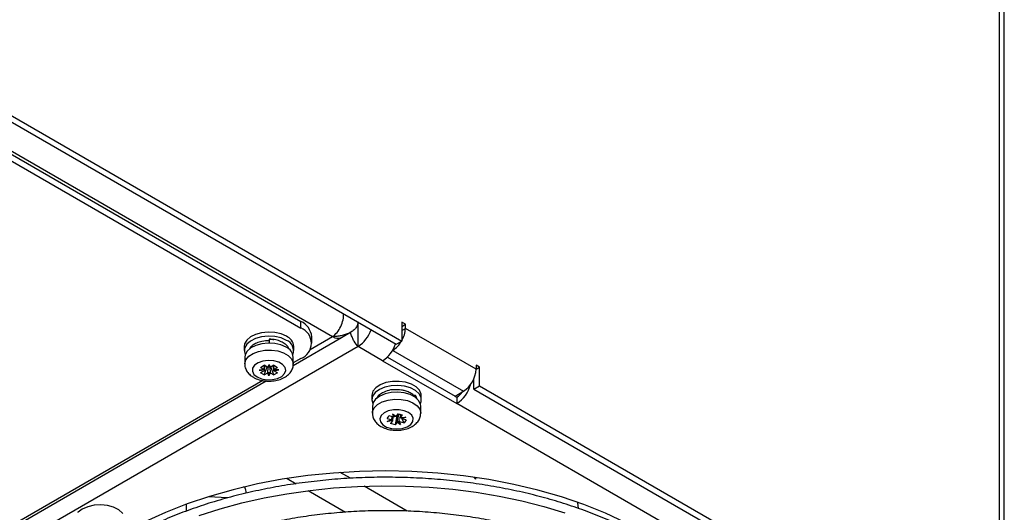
# Model space of a CAD drawing. Header units: millimetres. Extents: x 196 to 867, y -245 to 1107.
# Tile 10 of 79: x 802 to 867, y -179 to -146. Entities that reach past the tile are written whole.
import ezdxf

# ---------------------------------------------------------------- set-up
doc = ezdxf.new("R2010")
doc.units = ezdxf.units.MM

msp = doc.modelspace()

# ---------------------------------------------------------------- linework, layer by layer
at = {"color": 7, "linetype": 'Continuous', "lineweight": 25}
for p, q in [((867.065, 148.15), (867.065, -200.241)), ((867.416, -200.731), (867.416, 147.66)), ((794.846, -149.459), (826.854, -167.937)), ((795.223, -149.241), (827.231, -167.719)), ((793.997, -150.902), (822.612, -167.42)), ((795.741, -152.126), (820.49, -166.413)), ((795.741, -152.562), (820.49, -166.849)), ((820.49, -166.849), (820.49, -166.413)), ((827.467, -166.603), (827.231, -166.467)), ((827.231, -166.467), (827.231, -167.719)), ((827.231, -166.739), (827.467, -166.603)), ((827.467, -166.876), (827.467, -166.603)), ((819.978, -169.346), (823.211, -167.48)), ((821.222, -167.869), (821.222, -167.434)), ((823.211, -167.48), (823.807, -167.136)), ((832.181, -169.597), (827.467, -166.876)), ((824.309, -168.087), (749.332, -211.37)), ((816.719, -168.073), (816.719, -168.346)), ((818.369, -167.592), (818.369, -167.852)), ((820.019, -168.346), (820.019, -168.073)), ((825.947, -169.032), (824.309, -168.087)), ((826.854, -167.937), (827.231, -167.719)), ((816.752, -168.785), (816.752, -169.248)), ((819.986, -169.248), (819.986, -168.785)), ((826.269, -168.783), (830.779, -171.386)), ((826.618, -168.345), (826.605, -168.353)), ((826.618, -168.345), (831.333, -171.067)), ((817.812, -169.475), (818.054, -169.335)), ((818.053, -169.613), (818.074, -169.341)), ((818.078, -169.342), (818.053, -169.698)), ((818.295, -169.473), (818.054, -169.335)), ((818.054, -169.978), (818.24, -169.442)), ((818.295, -169.473), (818.385, -169.272)), ((818.37, -169.437), (818.385, -169.272)), ((818.385, -169.272), (818.443, -169.473)), ((818.683, -169.335), (818.443, -169.473)), ((818.683, -169.978), (818.498, -169.442)), ((818.685, -169.698), (818.661, -169.367)), ((818.666, -169.367), (818.685, -169.613)), ((818.683, -169.335), (818.926, -169.475)), ((820.49, -168.89), (819.986, -169.181)), ((825.947, -169.032), (830.896, -171.89)), ((832.417, -169.461), (832.181, -169.325)), ((832.181, -169.325), (832.181, -169.597)), ((818.052, -169.613), (817.703, -169.665)), ((818.048, -169.623), (817.703, -169.665)), ((817.703, -169.665), (818.052, -169.699)), ((817.812, -169.475), (818.052, -169.613)), ((818.052, -169.699), (817.812, -169.838)), ((818.054, -169.978), (817.812, -169.838)), ((818.053, -169.613), (818.052, -169.613)), ((818.052, -169.699), (818.053, -169.698)), ((818.054, -169.978), (818.295, -169.839)), ((818.296, -169.473), (818.295, -169.473)), ((818.295, -169.839), (818.296, -169.838)), ((818.353, -170.041), (818.295, -169.839)), ((818.296, -169.838), (818.322, -169.47)), ((818.368, -169.808), (818.353, -170.041)), ((818.443, -169.839), (818.353, -170.041)), ((818.416, -169.47), (818.442, -169.838)), ((818.443, -169.473), (818.442, -169.473)), ((818.442, -169.838), (818.443, -169.839)), ((818.443, -169.839), (818.683, -169.978)), ((818.926, -169.838), (818.683, -169.978)), ((818.686, -169.613), (818.685, -169.613)), ((818.685, -169.698), (818.686, -169.699)), ((818.686, -169.613), (818.926, -169.475)), ((819.034, -169.647), (818.686, -169.613)), ((818.686, -169.699), (819.034, -169.647)), ((818.926, -169.838), (818.686, -169.699)), ((818.69, -169.622), (819.034, -169.647)), ((832.181, -169.597), (832.417, -169.461)), ((832.417, -170.713), (832.417, -169.461)), ((796.408, -182.953), (818.189, -170.379)), ((817.956, -170.353), (796.415, -182.788)), ((832.04, -170.931), (832.04, -170.22)), ((832.04, -170.931), (832.417, -170.713)), ((832.417, -170.713), (861.172, -187.313)), ((825.228, -171.352), (825.228, -171.625)), ((828.022, -171.352), (828.085, -171.337)), ((828.248, -171.6), (828.152, -171.376)), ((828.528, -171.625), (828.528, -171.352)), ((830.779, -171.386), (831.333, -171.067)), ((830.779, -171.386), (830.896, -171.454)), ((832.04, -170.931), (860.795, -187.531)), ((825.261, -172.064), (825.261, -172.527)), ((828.154, -171.488), (828.159, -171.496)), ((828.494, -172.527), (828.494, -172.064)), ((830.896, -171.454), (830.896, -171.89)), ((826.243, -172.89), (826.374, -172.707)), ((826.688, -172.783), (826.374, -172.707)), ((826.825, -172.75), (826.609, -172.584)), ((826.609, -172.584), (826.688, -172.783)), ((826.754, -172.73), (826.609, -172.584)), ((826.8, -173.302), (826.911, -172.675)), ((826.956, -172.569), (826.825, -172.75)), ((826.884, -172.669), (826.911, -172.675)), ((826.95, -172.621), (826.911, -172.675)), ((826.915, -172.625), (826.95, -172.621)), ((826.956, -172.569), (827.273, -172.645)), ((827.02, -172.604), (827.052, -172.592)), ((827.115, -172.627), (827.02, -172.604)), ((827.115, -172.627), (827.127, -172.61)), ((827.132, -172.591), (827.142, -172.826)), ((827.142, -172.826), (827.273, -172.645)), ((826.243, -172.89), (826.556, -172.966)), ((826.257, -173.074), (826.556, -172.966)), ((826.58, -172.972), (826.257, -173.074)), ((826.613, -173.045), (826.257, -173.074)), ((826.613, -173.045), (826.483, -173.226)), ((826.8, -173.302), (826.483, -173.226)), ((826.556, -172.966), (826.558, -172.965)), ((826.558, -172.965), (826.578, -172.756)), ((826.614, -173.043), (826.613, -173.045)), ((826.624, -172.767), (826.614, -173.043)), ((826.688, -172.783), (826.69, -172.782)), ((826.8, -173.302), (826.93, -173.121)), ((826.825, -172.75), (826.825, -172.75)), ((826.931, -173.119), (826.93, -173.121)), ((826.93, -173.121), (827.146, -173.287)), ((827.001, -173.073), (827.146, -173.287)), ((827.068, -173.088), (827.066, -173.087)), ((827.146, -173.287), (827.068, -173.088)), ((827.068, -173.088), (827.381, -173.163)), ((827.142, -172.826), (827.499, -172.797)), ((827.142, -172.826), (827.142, -172.826)), ((827.175, -172.831), (827.499, -172.797)), ((827.199, -172.905), (827.197, -172.904)), ((827.499, -172.797), (827.199, -172.905)), ((827.513, -172.98), (827.199, -172.905)), ((827.381, -173.163), (827.26, -172.92)), ((827.513, -172.98), (827.381, -173.163)), ((823.794, -176.871), (823.121, -176.483)), ((819.58, -176.883), (820.189, -177.234)), ((832.171, -176.928), (832.077, -176.821)), ((832.171, -176.928), (832.176, -176.822)), ((816.748, -177.469), (816.645, -177.462)), ((820.985, -177.694), (823.476, -179.132)), ((827.588, -179.061), (824.709, -177.4)), ((812.847, -178.601), (812.847, -179.064)), ((815.603, -178.183), (814.341, -178.095)), ((839.022, -178.888), (838.964, -178.513))]:
    msp.add_line(p, q, dxfattribs=at)
at = {"color": 8, "linetype": 'Continuous', "lineweight": 25}
for p, q in [((821.118, -168.283), (822.612, -167.42)), ((827.231, -167.012), (827.467, -166.876)), ((826.618, -168.331), (826.618, -168.345)), ((832.04, -170.318), (832.004, -170.298)), ((861.597, -189.613), (830.896, -171.89))]:
    msp.add_line(p, q, dxfattribs=at)
at = {"color": 7, "linetype": 'Continuous', "lineweight": 25, "flags": 128}
for points in [[(819.536, -167.4), (819.178, -167.243), (818.76, -167.148), (818.313, -167.121), (817.87, -167.165), (817.464, -167.277), (817.125, -167.447), (816.879, -167.664), (816.743, -167.912), (816.719, -168.073)], [(819.536, -167.672), (819.178, -167.515), (818.76, -167.42), (818.313, -167.394), (817.87, -167.438), (817.464, -167.549), (817.125, -167.72), (816.879, -167.936), (816.743, -168.184), (816.728, -168.443), (816.782, -168.607)], [(819.512, -168.125), (819.161, -167.972), (818.752, -167.879), (818.314, -167.853), (817.88, -167.896), (817.482, -168.005), (817.15, -168.172), (816.909, -168.384), (816.776, -168.627), (816.752, -168.785)], [(817.579, -170.112), (817.878, -170.235), (818.231, -170.296), (818.598, -170.287), (818.94, -170.21), (819.221, -170.073), (819.409, -169.891), (819.485, -169.683), (819.439, -169.472), (819.278, -169.282), (819.018, -169.132), (818.688, -169.038), (818.323, -169.012), (817.963, -169.056), (817.647, -169.164), (817.41, -169.326), (817.276, -169.524), (817.261, -169.736), (817.366, -169.939), (817.579, -170.112)], [(828.528, -171.352), (828.519, -171.255), (828.413, -171.003), (828.192, -170.777), (827.875, -170.593), (827.483, -170.466), (827.046, -170.405), (826.597, -170.414), (826.169, -170.492), (825.793, -170.635), (825.498, -170.83), (825.305, -171.064), (825.229, -171.32), (825.228, -171.352)], [(828.465, -171.886), (828.516, -171.739), (828.509, -171.48), (828.38, -171.231), (828.141, -171.012), (827.807, -170.838), (827.405, -170.722), (826.964, -170.673), (826.516, -170.695), (826.095, -170.786), (825.732, -170.939), (825.454, -171.143), (825.282, -171.383), (825.228, -171.64), (825.291, -171.886)], [(828.494, -172.064), (828.476, -171.922), (828.35, -171.679), (828.115, -171.464), (827.789, -171.293), (827.394, -171.18), (826.962, -171.132), (826.523, -171.154), (826.111, -171.243), (825.755, -171.393), (825.483, -171.592), (825.314, -171.827), (825.261, -172.064)], [(825.846, -172.688), (825.763, -172.895), (825.801, -173.106), (825.955, -173.299), (826.209, -173.452), (826.536, -173.549), (826.9, -173.58), (827.261, -173.541), (827.581, -173.436), (827.824, -173.277), (827.965, -173.081), (827.989, -172.869), (827.891, -172.665), (827.684, -172.489), (827.39, -172.362), (827.04, -172.298), (826.672, -172.302), (826.327, -172.375), (826.041, -172.508), (825.846, -172.688)], [(843.453, -180.513), (842.171, -179.829), (840.809, -179.199), (839.373, -178.626), (837.87, -178.113), (836.308, -177.663), (834.694, -177.277), (833.038, -176.959), (831.347, -176.709), (829.629, -176.528), (827.893, -176.419), (826.149, -176.38), (824.404, -176.413), (822.667, -176.517), (820.948, -176.691), (819.254, -176.935), (817.594, -177.248), (815.977, -177.628), (814.41, -178.073), (812.902, -178.581), (811.46, -179.149), (810.091, -179.775), (808.802, -180.455)], [(813.709, -179.35), (815.105, -178.905), (816.549, -178.513), (818.035, -178.177), (819.557, -177.897), (821.108, -177.676), (822.681, -177.514), (824.269, -177.411), (825.866, -177.369), (827.463, -177.388), (829.056, -177.467), (830.636, -177.605), (832.196, -177.804), (833.73, -178.061), (835.231, -178.375), (836.693, -178.745), (838.108, -179.17)], [(808.616, -179.206), (808.602, -179.189), (808.35, -178.971), (808.006, -178.8), (807.595, -178.688), (807.148, -178.643), (806.696, -178.669), (806.273, -178.764), (805.908, -178.92), (805.629, -179.127), (805.603, -179.153)]]:
    msp.add_lwpolyline(points, dxfattribs=at)
at = {"color": 8, "linetype": 'Continuous', "lineweight": 25, "flags": 128}
for points in [[(816.752, -169.247), (816.753, -169.216), (816.828, -168.966), (817.017, -168.736), (817.306, -168.545), (817.675, -168.405), (818.094, -168.328), (818.534, -168.32), (818.962, -168.38), (819.346, -168.504), (819.657, -168.684), (819.873, -168.906), (819.977, -169.153), (819.986, -169.249)], [(825.385, -172.169), (825.607, -171.95), (825.924, -171.773), (826.312, -171.653), (826.741, -171.597), (827.181, -171.61), (827.598, -171.692), (827.962, -171.835), (828.245, -172.029), (828.427, -172.261), (828.494, -172.512), (828.494, -172.533)], [(825.261, -172.529), (825.273, -172.415), (825.385, -172.169)]]:
    msp.add_lwpolyline(points, dxfattribs=at)
at = {"color": 7, "linetype": 'Continuous', "lineweight": 25}
for centre, radius, start, end in [((819.971, -167.559), 1.257, 5.6948, 65.62534), ((819.2, -168.15), 0.822, 5.38279, 65.93735), ((820.103, -167.869), 1.092, 290.78342, 69.21658), ((825.744, -166.818), 1.724, 329.62252, 358.07178), ((819.184, -168.861), 0.805, 5.38279, 65.93735), ((819.285, -168.346), 0.719, 338.76677, 69.63303), ((824.807, -167.257), 2.11, 302.69123, 341.88697), ((825.707, -166.882), 1.724, 301.92629, 330.37578), ((830.339, -169.513), 1.844, 302.60548, 357.39452), ((829.721, -170.085), 2.154, 303.07239, 345.42502), ((828.063, -171.444), 0.109, 331.36317, 78.5011), ((830.283, -170.463), 1.166, 301.74595, 326.04527), ((826.888, -172.206), 0.42, 278.44552, 288.38446)]:
    msp.add_arc(centre, radius, start, end, dxfattribs=at)
at = {"color": 8, "linetype": 'Continuous', "lineweight": 25}
for centre, radius, start, end in [((822.963, -166.93), 0.604, 234.38242, 294.30712), ((823.169, -166.311), 2.11, 302.69123, 341.88697)]:
    msp.add_arc(centre, radius, start, end, dxfattribs=at)
at = {"color": 7, "linetype": 'Continuous', "lineweight": 25}
for centre, major_axis, ratio, start_param, end_param in [((818.356, -169.589), (0.312, 0.171), 0.367129, 1.330197, 1.563186), ((818.382, -169.602), (0.312, -0.18), 0.393044, 1.604491, 1.831333), ((818.366, -169.584), (0.318, 0.038), 0.119247, 2.936539, 3.169528), ((818.367, -169.61), (0.168, 0.296), 0.916086, 2.087676, 2.314518), ((818.356, -169.604), (0.302, 0.208), 0.496099, 4.19334, 4.420182), ((818.381, -169.593), (0.298, -0.214), 0.523233, 5.029746, 5.262735), ((818.371, -169.596), (0.319, -0.025), 0.111794, 6.254643, 6.481485), ((818.372, -169.598), (-0.198, 0.281), 0.88595, 3.848897, 4.081886), ((826.865, -172.884), (0.3, 0.213), 0.514437, 1.575739, 1.802581), ((826.888, -172.866), (0.317, -0.129), 0.254874, 1.8746, 2.107589), ((826.871, -172.876), (0.319, 0.082), 0.166854, 3.301267, 3.528109), ((826.88, -172.877), (-0.153, 0.302), 0.925191, 1.42004, 1.653029), ((826.867, -172.875), (0.278, 0.238), 0.650115, 4.404648, 4.637637), ((826.89, -172.88), (0.313, -0.175), 0.37547, 5.273363, 5.500205), ((826.876, -172.863), (0.318, 0.021), 0.110016, 0.342639, 0.575628), ((826.885, -172.888), (-0.249, 0.258), 0.775849, 4.021601, 4.248443)]:
    msp.add_ellipse(centre, major_axis=major_axis, ratio=ratio, start_param=start_param, end_param=end_param, dxfattribs=at)
for points in [[(823.307, -166.312), (823.34, -166.163), (823.352, -166.016), (823.342, -165.882)], [(822.907, -167.141), (823, -167.027), (823.084, -166.894), (823.153, -166.753)], [(823.153, -166.753), (823.221, -166.611), (823.274, -166.46), (823.307, -166.312)], [(822.612, -167.42), (822.713, -167.35), (822.814, -167.255), (822.907, -167.141)], [(823.931, -167.498), (823.895, -167.417), (823.864, -167.332), (823.837, -167.244)], [(824.044, -167.727), (824.004, -167.656), (823.965, -167.579), (823.931, -167.498)], [(824.309, -168.087), (824.217, -167.993), (824.126, -167.871), (824.044, -167.727)], [(826.931, -173.119), (826.937, -172.953), (826.943, -172.787), (826.95, -172.621)], [(827.066, -173.087), (827.051, -172.926), (827.036, -172.765), (827.02, -172.604)]]:
    msp.add_open_spline(points, degree=3, dxfattribs=at)
for points, knots in [([(824.309, -166.44), (824.309, -166.519), (824.292, -166.596), (824.246, -166.707), (824.226, -166.744), (824.182, -166.813), (824.157, -166.846), (824.102, -166.91), (824.072, -166.941), (824.007, -166.999), (823.973, -167.026), (823.867, -167.103), (823.788, -167.149), (823.542, -167.269), (823.365, -167.326), (823.086, -167.383), (822.992, -167.397), (822.85, -167.411), (822.803, -167.415), (822.707, -167.419), (822.659, -167.42), (822.612, -167.42)], [0, 0, 0, 0, 0.125, 0.125, 0.1875, 0.1875, 0.25, 0.25, 0.3125, 0.3125, 0.375, 0.375, 0.5, 0.5, 0.75, 0.75, 0.875, 0.875, 0.9375, 0.9375, 1, 1, 1, 1]), ([(824.309, -168.087), (824.309, -168.086), (824.308, -167.96), (824.309, -167.652), (824.309, -167.119), (824.309, -166.689), (824.309, -166.494), (824.309, -166.468)], [0, 0, 0, 0, 0.002195, 0.335317, 0.69831, 0.959551, 1, 1, 1, 1]), ([(818.369, -167.698), (818.209, -167.706), (817.913, -167.72), (817.548, -167.838), (817.303, -167.977), (817.134, -168.119), (817.076, -168.227), (817.046, -168.281)], [0, 0, 0, 0, 0.27446, 0.508526, 0.701162, 0.851407, 1, 1, 1, 1]), ([(819.704, -168.271), (819.681, -168.208), (819.634, -168.077), (819.443, -167.905), (819.176, -167.746), (818.806, -167.621), (818.519, -167.6), (818.369, -167.589)], [0, 0, 0, 0, 0.158055, 0.330475, 0.528866, 0.752344, 1, 1, 1, 1]), ([(818.369, -167.592), (818.484, -167.595), (818.607, -167.598), (818.715, -167.628), (818.722, -167.63)], [0, 0, 0, 0, 0.933582, 1, 1, 1, 1]), ([(816.756, -169.247), (816.755, -169.256), (816.739, -169.364), (816.803, -169.573), (816.948, -169.832), (817.136, -170.016), (817.277, -170.104), (817.329, -170.137)], [0, 0, 0, 0, 0.024735, 0.299921, 0.565495, 0.839795, 1, 1, 1, 1]), ([(817.329, -170.137), (817.392, -170.17), (817.566, -170.261), (817.895, -170.357), (818.305, -170.404), (818.723, -170.379), (819.123, -170.283), (819.466, -170.12), (819.732, -169.902), (819.903, -169.647), (819.989, -169.42), (819.976, -169.287), (819.973, -169.25)], [0, 0, 0, 0, 0.066623, 0.183707, 0.300616, 0.417775, 0.53653, 0.658687, 0.767273, 0.867772, 0.963904, 1, 1, 1, 1]), ([(826.721, -170.962), (826.717, -170.961), (826.55, -170.953), (826.232, -171.032), (825.873, -171.187), (825.638, -171.367), (825.58, -171.503), (825.558, -171.555)], [0, 0, 0, 0, 0.007534, 0.315778, 0.609334, 0.849493, 1, 1, 1, 1]), ([(828.154, -171.488), (828.094, -171.418), (827.981, -171.285), (827.732, -171.138), (827.47, -171.039), (827.136, -170.962), (826.883, -170.962), (826.721, -170.962)], [0, 0, 0, 0, 0.209032, 0.399106, 0.570928, 0.725198, 1, 1, 1, 1]), ([(825.27, -172.53), (825.273, -172.612), (825.281, -172.793), (825.412, -173.047), (825.615, -173.275), (825.894, -173.461), (826.24, -173.597), (826.637, -173.672), (827.054, -173.677), (827.464, -173.612), (827.831, -173.478), (828.13, -173.286), (828.343, -173.049), (828.473, -172.792), (828.483, -172.615), (828.487, -172.536)], [0, 0, 0, 0, 0.059865, 0.131339, 0.203735, 0.281441, 0.365088, 0.451027, 0.537, 0.623722, 0.712265, 0.794526, 0.871001, 0.942769, 1, 1, 1, 1]), ([(843.661, -180.994), (843.523, -180.911), (843.008, -180.604), (842.04, -180.118), (840.765, -179.539), (839.423, -179.012), (838.027, -178.537), (836.58, -178.116), (835.089, -177.751), (833.561, -177.443), (832.002, -177.193), (830.418, -177.003), (828.816, -176.873), (827.203, -176.804), (825.586, -176.795), (823.971, -176.848), (822.366, -176.962), (820.776, -177.136), (819.21, -177.37), (817.673, -177.663), (816.171, -178.013), (814.712, -178.419), (813.302, -178.88), (811.945, -179.393), (810.651, -179.958), (809.564, -180.49), (808.941, -180.852), (808.7, -180.992)], [0, 0, 0, 0, 0.015292, 0.056993, 0.09869, 0.14038, 0.182063, 0.22374, 0.265409, 0.307072, 0.348729, 0.390382, 0.432033, 0.473681, 0.515328, 0.556975, 0.598623, 0.640274, 0.681928, 0.723586, 0.765251, 0.806922, 0.848601, 0.890289, 0.931986, 0.973692, 1, 1, 1, 1]), ([(816.748, -177.469), (816.769, -177.532), (816.809, -177.652), (816.836, -177.791), (816.829, -177.869), (816.829, -177.871)], [0, 0, 0, 0, 0.5173026, 0.9891206, 1, 1, 1, 1]), ([(841.77, -182.779), (841.495, -182.621), (840.857, -182.255), (839.773, -181.734), (838.538, -181.211), (837.242, -180.741), (835.894, -180.324), (834.5, -179.962), (833.067, -179.657), (831.601, -179.41), (830.109, -179.223), (828.599, -179.095), (827.077, -179.029), (825.551, -179.023), (824.028, -179.079), (822.515, -179.196), (821.02, -179.372), (819.549, -179.609), (818.109, -179.904), (816.708, -180.256), (815.351, -180.663), (814.046, -181.124), (812.799, -181.637), (811.634, -182.185), (810.923, -182.584), (810.579, -182.778)], [0, 0, 0, 0, 0.033457, 0.077547, 0.12163, 0.165705, 0.209771, 0.253829, 0.297878, 0.34192, 0.385956, 0.429989, 0.474018, 0.518046, 0.562075, 0.606105, 0.650139, 0.694177, 0.738221, 0.782273, 0.826334, 0.870405, 0.914488, 0.958583, 1, 1, 1, 1])]:
    msp.add_open_spline(points, degree=3, knots=knots, dxfattribs=at)
at = {"color": 8, "linetype": 'Continuous', "lineweight": 25}
msp.add_open_spline([(823.837, -167.244), (823.837, -167.244), (823.826, -167.209), (823.818, -167.173), (823.81, -167.137)], degree=3, knots=[0, 0, 0, 0, 0.00388, 1, 1, 1, 1], dxfattribs=at)

doc.saveas('drawing.dxf')
